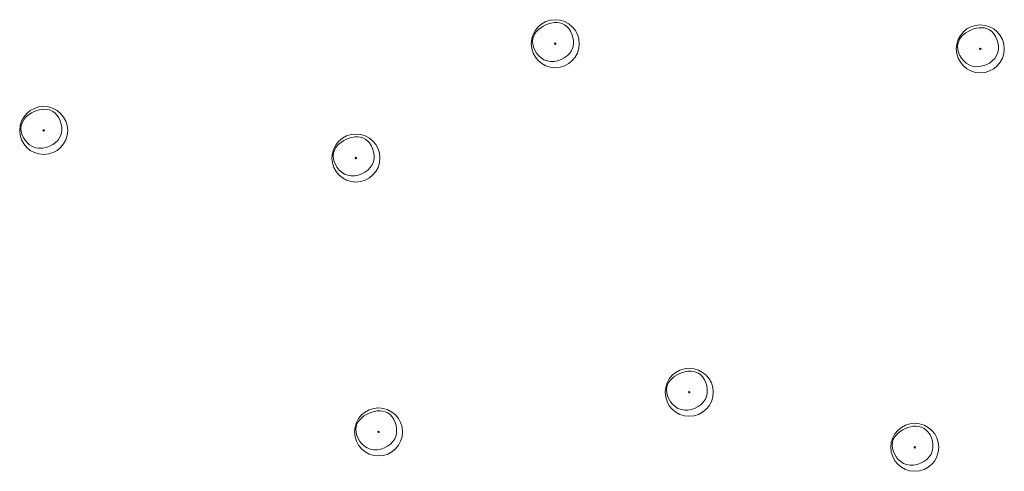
# Model space of a CAD drawing. Header units: metres. Extents: x 162108 to 162858, y 502368 to 503171.
# Tile 17 of 38: x 162796 to 162837, y 502683 to 502701. Entities that reach past the tile are written whole.
import ezdxf

# ---------------------------------------------------------------- set-up
doc = ezdxf.new("R2010")
doc.units = ezdxf.units.M
doc.layers.add('B-WE-GR-BOOM-S', color=3, linetype='Continuous', lineweight=18, true_color=0x00ff00)

# ---------------------------------------------------------------- blocks, each defined once
blk = doc.blocks.new('SGR-BOOM_03')
blk.add_lwpolyline([(2.39, 3.6), (2.81, 3.14), (3.17, 2.6), (3.46, 1.98), (3.66, 1.31), (3.77, 0.62), (3.77, -0.08), (3.65, -0.77), (3.39, -1.41), (3, -2), (2.49, -2.52), (1.88, -2.96), (1.21, -3.31), (0.49, -3.56), (-0.26, -3.7), (-0.99, -3.72), (-1.7, -3.6), (-2.35, -3.35), (-2.94, -2.98), (-3.46, -2.51), (-3.9, -1.97), (-4.25, -1.38), (-4.52, -0.76), (-4.68, -0.13), (-4.73, 0.48), (-4.67, 1.06), (-4.5, 1.6), (-4.24, 2.1), (-3.91, 2.55), (-3.5, 2.97), (-3.03, 3.33), (-2.53, 3.65), (-1.98, 3.92), (-1.42, 4.14), (-0.84, 4.29), (-0.26, 4.39), (0.31, 4.41), (0.87, 4.35), (1.41, 4.2), (1.92, 3.95)], close=True)
for radius in [5, 0.15]:
    blk.add_circle((0, 0), radius)

msp = doc.modelspace()

# ---------------------------------------------------------------- block references
at = {"layer": 'B-WE-GR-BOOM-S', "xscale": 0.2, "yscale": 0.2, "zscale": 0.2}
for p in [(162818.137, 502700.39), (162835.852, 502700.174), (162796.815, 502696.773), (162809.829, 502695.624), (162823.72, 502685.859), (162810.771, 502684.206), (162833.122, 502683.564)]:
    msp.add_blockref('SGR-BOOM_03', p, dxfattribs=at)

doc.saveas('drawing.dxf')
